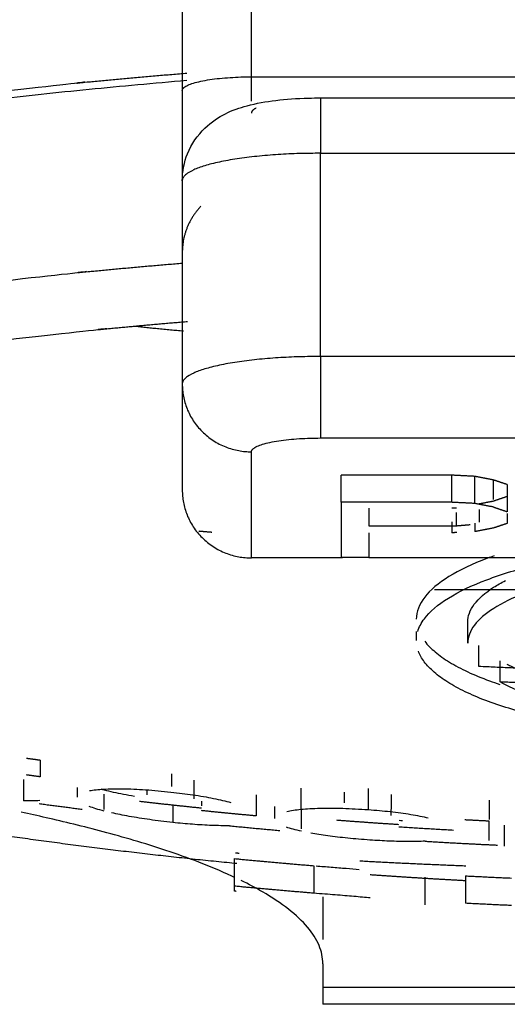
# Model space of a CAD drawing. Header units: millimetres. Extents: x 4946 to 6276, y -4769 to -3439.
# Tile 104 of 195: x 6027.06 to 6030.59, y -4068.57 to -4061.45. Entities that reach past the tile are written whole.
import ezdxf

# ---------------------------------------------------------------- set-up
doc = ezdxf.new("R2010")
doc.units = ezdxf.units.MM
doc.layers.add('ROXX_NEOmini_FIXTURE', color=7, linetype='Continuous', true_color=0x000000)

msp = doc.modelspace()

# ---------------------------------------------------------------- linework, layer by layer
at = {"layer": 'ROXX_NEOmini_FIXTURE', "color": 18, "lineweight": -3, "true_color": 0x000000}
for points, degree in [([(6028.7382, -4061.8658), (6028.7382, -4060.18), (6028.7382, -4058.4942)], 2), ([(6028.2382, -4058.6337), (6028.2382, -4060.2996), (6028.2382, -4061.9655)], 2), ([(6028.7382, -4061.8658), (6032.2382, -4061.8658), (6035.7382, -4061.8658)], 2), ([(6029.2382, -4062.0183), (6032.2382, -4062.0183), (6035.2382, -4062.0183)], 2), ([(6029.2382, -4063.8885), (6029.2382, -4063.1535), (6029.2382, -4062.4186)], 2), ([(6029.2382, -4062.4186), (6032.2382, -4062.4186), (6035.2382, -4062.4186)], 2), ([(6028.2382, -4062.618), (6028.2382, -4063.3529), (6028.2382, -4064.0878)], 2), ([(6035.2382, -4063.8885), (6032.2382, -4063.8885), (6029.2382, -4063.8885)], 2), ([(6028.2382, -4064.0878), (6028.2382, -4064.4716), (6028.2382, -4064.8554)], 2), ([(6029.2382, -4064.4781), (6032.2382, -4064.4781), (6035.2382, -4064.4781)], 2), ([(6028.7382, -4065.3454), (6028.7382, -4064.9616), (6028.7382, -4064.5778)], 2), ([(6030.1882, -4064.7473), (6029.7882, -4064.7473), (6029.3882, -4064.7473)], 2), ([(6029.3882, -4064.9433), (6029.3882, -4064.8453), (6029.3882, -4064.7473)], 2), ([(6030.1882, -4064.9433), (6030.1882, -4064.8453), (6030.1882, -4064.7473)], 2), ([(6030.3548, -4064.7558), (6030.2715, -4064.7515), (6030.1882, -4064.7473)], 2), ([(6030.3548, -4064.9517), (6030.3548, -4064.8537), (6030.3548, -4064.7558)], 2), ([(6030.4882, -4064.7812), (6030.4215, -4064.7685), (6030.3548, -4064.7558)], 2), ([(6030.4882, -4064.7812), (6030.4882, -4064.8516), (6030.4882, -4064.9219)], 2), ([(6030.5882, -4064.8151), (6030.5382, -4064.7982), (6030.4882, -4064.7812)], 2), ([(6030.5882, -4064.8151), (6030.5882, -4064.9131), (6030.5882, -4065.0111)], 2), ([(6029.3882, -4064.9433), (6029.3882, -4065.1426), (6029.3882, -4065.342)], 2), ([(6030.1882, -4064.9433), (6029.7882, -4064.9433), (6029.3882, -4064.9433)], 2), ([(6030.3548, -4064.9517), (6030.2715, -4064.9475), (6030.1882, -4064.9433)], 2), ([(6030.4882, -4064.9772), (6030.4215, -4064.9645), (6030.3548, -4064.9517)], 2), ([(6030.3819, -4064.9542), (6030.4351, -4064.9441), (6030.4882, -4064.9339)], 2), ([(6030.4882, -4064.9339), (6030.5382, -4064.9169), (6030.5882, -4064.9)], 2), ([(6029.5882, -4064.9857), (6029.5882, -4065.0493), (6029.5882, -4065.1129)], 2), ([(6030.2215, -4064.9857), (6030.2048, -4064.9857), (6030.1882, -4064.9857)], 2), ([(6030.2215, -4065.1129), (6030.2215, -4065.0653), (6030.2215, -4065.0176)], 2), ([(6030.3882, -4065.0875), (6030.3882, -4065.0418), (6030.3882, -4064.9961)], 2), ([(6030.4882, -4064.9772), (6030.5382, -4064.9942), (6030.5882, -4065.0111)], 2), ([(6030.5882, -4065.0251), (6030.5882, -4065.0606), (6030.5882, -4065.096)], 2), ([(6030.1882, -4065.0855), (6030.1882, -4065.1246), (6030.1882, -4065.1638)], 2), ([(6030.2215, -4065.1129), (6030.2715, -4065.1087), (6030.3215, -4065.1044)], 2), ([(6030.3548, -4065.0943), (6030.3548, -4065.1248), (6030.3548, -4065.1553)], 2), ([(6030.5882, -4065.096), (6030.5382, -4065.1129), (6030.4882, -4065.1299)], 2), ([(6029.5882, -4065.1129), (6029.9048, -4065.1129), (6030.2215, -4065.1129)], 2), ([(6029.5882, -4065.1638), (6029.5882, -4065.2529), (6029.5882, -4065.342)], 2), ([(6030.224, -4065.162), (6030.2061, -4065.1629), (6030.1882, -4065.1638)], 2), ([(6030.4882, -4065.1299), (6030.4215, -4065.1426), (6030.3548, -4065.1553)], 2), ([(6029.3961, -4065.3454), (6029.0671, -4065.3454), (6028.7382, -4065.3454)], 2), ([(6029.5882, -4065.342), (6029.4882, -4065.342), (6029.3882, -4065.342)], 2), ([(6030.9985, -4065.3454), (6030.2933, -4065.3454), (6029.5882, -4065.3454)], 2), ([(6032.2711, -4065.5757), (6031.1668, -4065.5757), (6030.0626, -4065.5757)], 2), ([(6030.303, -4065.9628), (6030.303, -4065.8864), (6030.303, -4065.8099)], 2), ([(6029.9312, -4065.8789), (6029.9312, -4065.9103), (6029.9312, -4065.9418)], 2), ([(6034.5641, -4066.0199), (6034.5544, -4066.0458), (6034.5254, -4066.0975), (6034.4536, -4066.1729), (6034.3547, -4066.2451), (6034.232, -4066.3123), (6034.096, -4066.3709), (6033.9523, -4066.4215), (6033.804, -4066.4649), (6033.6515, -4066.5025), (6033.4931, -4066.5352), (6033.3294, -4066.5635), (6033.1592, -4066.5876), (6032.9833, -4066.6075), (6032.801, -4066.6231), (6032.6147, -4066.6343), (6032.4254, -4066.6408), (6032.2355, -4066.6427), (6032.0469, -4066.6399), (6031.8602, -4066.6325), (6031.6767, -4066.6207), (6031.4953, -4066.6043), (6031.3161, -4066.5832), (6031.1369, -4066.5567), (6030.9569, -4066.5238), (6030.7765, -4066.4836), (6030.5985, -4066.4349), (6030.4299, -4066.3776), (6030.2807, -4066.314), (6030.155, -4066.2451), (6030.0559, -4066.1727), (6029.9843, -4066.0974), (6029.9554, -4066.046), (6029.9458, -4066.02)], 3), ([(6030.3844, -4066.1309), (6030.3844, -4066.0546), (6030.3844, -4065.9783)], 2), ([(6030.5385, -4066.243), (6030.5385, -4066.1667), (6030.5385, -4066.0905)], 2), ([(6032.2548, -4066.5509), (6032.2049, -4066.5509), (6032.1062, -4066.5497), (6031.9625, -4066.5448), (6031.8237, -4066.5369), (6031.6905, -4066.5263), (6031.5625, -4066.5131), (6031.4375, -4066.4974), (6031.3132, -4066.4785), (6031.1884, -4066.4561), (6031.0609, -4066.429), (6030.9262, -4066.3949), (6030.7874, -4066.3523), (6030.6544, -4066.3017), (6030.5752, -4066.2633), (6030.5385, -4066.243)], 3), ([(6028.161, -4066.9061), (6028.161, -4066.9519), (6028.161, -4066.9978)], 2), ([(6028.3217, -4066.9535), (6028.3217, -4067.0213), (6028.3217, -4067.0891)], 2), ([(6027.479, -4067.0053), (6027.479, -4067.0408), (6027.479, -4067.0764)], 2), ([(6027.5674, -4067.0288), (6027.5959, -4067.0238), (6027.6305, -4067.0203), (6027.6696, -4067.0181)], 3), ([(6027.6489, -4067.0167), (6027.657, -4067.0189), (6027.6654, -4067.0211), (6027.6739, -4067.0233)], 3), ([(6027.6696, -4067.0181), (6027.7111, -4067.0157), (6027.8019, -4067.0138), (6027.971, -4067.021), (6028.0925, -4067.032), (6028.1563, -4067.0389)], 3), ([(6027.983, -4067.0232), (6027.983, -4067.0409), (6027.983, -4067.0586)], 2), ([(6029.0967, -4067.0114), (6029.0967, -4067.0877), (6029.0967, -4067.1639)], 2), ([(6029.5834, -4067.0139), (6029.5834, -4067.09), (6029.5834, -4067.1662)], 2), ([(6027.2067, -4067.1012), (6027.1748, -4067.1032), (6027.1356, -4067.1037), (6027.0887, -4067.1026)], 3), ([(6027.6739, -4067.1659), (6027.6739, -4067.1096), (6027.6739, -4067.0533)], 2), ([(6028.1563, -4067.0389), (6028.2115, -4067.0449), (6028.3171, -4067.0582), (6028.4675, -4067.0844), (6028.5514, -4067.104), (6028.5906, -4067.1144)], 3), ([(6028.7722, -4067.0591), (6028.7722, -4067.1355), (6028.7722, -4067.2119)], 2), ([(6029.4101, -4067.0401), (6029.4101, -4067.0784), (6029.4101, -4067.1167)], 2), ([(6029.7488, -4067.0578), (6029.7483, -4067.1338), (6029.7477, -4067.2098)], 2), ([(6027.6739, -4067.1767), (6027.6303, -4067.1656), (6027.5937, -4067.1544), (6027.5646, -4067.1432)], 3), ([(6028.1689, -4067.1342), (6028.1689, -4067.1967), (6028.1689, -4067.2592)], 2), ([(6028.3784, -4067.1054), (6028.3784, -4067.1224), (6028.3784, -4067.1395)], 2), ([(6028.9061, -4067.1442), (6028.9061, -4067.1869), (6028.9061, -4067.2296)], 2), ([(6028.9945, -4067.1786), (6029.023, -4067.1725), (6029.0576, -4067.1677), (6029.0967, -4067.1639)], 3), ([(6029.0967, -4067.1639), (6029.138, -4067.16), (6029.2288, -4067.1545), (6029.3979, -4067.1553), (6029.5197, -4067.1617), (6029.5834, -4067.1662)], 3), ([(6029.101, -4067.3048), (6029.101, -4067.2373), (6029.101, -4067.1698)], 2), ([(6029.5834, -4067.1662), (6029.6387, -4067.1701), (6029.7443, -4067.1795), (6029.8947, -4067.1999), (6029.9785, -4067.2163), (6030.0177, -4067.2253)], 3), ([(6028.1689, -4067.2592), (6028.1108, -4067.2529), (6028.0006, -4067.2393), (6027.8496, -4067.2154), (6027.7661, -4067.1984), (6027.7273, -4067.1896)], 3), ([(6029.8062, -4067.2435), (6029.8148, -4067.2437), (6029.8234, -4067.2439), (6029.832, -4067.244)], 3), ([(6028.5794, -4067.283), (6028.5385, -4067.2832), (6028.4536, -4067.2816), (6028.3127, -4067.2733), (6028.2176, -4067.2644), (6028.1689, -4067.2592)], 3), ([(6029.101, -4067.3227), (6029.0574, -4067.3132), (6029.0208, -4067.3033), (6028.9917, -4067.2932)], 3), ([(6030.566, -4067.2789), (6030.566, -4067.3551), (6030.566, -4067.4313)], 2), ([(6029.596, -4067.3863), (6029.5399, -4067.3824), (6029.4334, -4067.3734), (6029.2874, -4067.3561), (6029.2059, -4067.343), (6029.1681, -4067.3361)], 3), ([(6029.9955, -4067.395), (6029.9557, -4067.3965), (6029.873, -4067.3979), (6029.7365, -4067.3948), (6029.6436, -4067.3896), (6029.596, -4067.3863)], 3), ([(6029.1899, -4067.5718), (6029.1899, -4067.6713), (6029.1899, -4067.7709)], 2), ([(6029.9917, -4067.6557), (6029.9917, -4067.7555), (6029.9917, -4067.8553)], 2), ([(6030.2877, -4067.6453), (6030.2877, -4067.7446), (6030.2877, -4067.8439)], 2), ([(6029.5984, -4067.8045), (6029.5616, -4067.8012), (6029.4823, -4067.7944), (6029.3469, -4067.7835), (6029.2444, -4067.7753), (6029.1899, -4067.7709)], 3), ([(6035.2549, -4068.4538), (6032.2549, -4068.4538), (6029.2549, -4068.4538)], 2)]:
    msp.add_open_spline(points, degree=degree, dxfattribs=at)
for points, weights, degree in [([(6020.4445, -4063.2579), (6020.7068, -4061.662), (6028.2423, -4061.1213)], [0.988915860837, 0.807418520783, 0.962899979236], 2), ([(6028.2709, -4061.8929), (6023.9098, -4062.2534), (6022.4006, -4063.1453)], [0.887249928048, 0.813843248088, 0.900350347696], 2), ([(6028.2382, -4061.9655), (6028.2382, -4061.8658), (6028.7382, -4061.8658)], [1, 0.707106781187, 1], 2), ([(6028.7382, -4062.0414), (6028.7382, -4061.956), (6028.7382, -4061.8658)], [0.945389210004, 0.968217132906, 1], 2), ([(6028.2382, -4061.9655), (6028.2382, -4062.3302), (6028.2382, -4062.618)], [1, 0.918711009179, 0.896000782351], 2), ([(6029.2382, -4062.0183), (6029.2382, -4062.0183), (6029.2382, -4062.4186)], [1, 0.774392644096, 1], 2), ([(6028.7726, -4062.0917), (6028.7382, -4062.1092), (6028.7382, -4062.128)], [0.890904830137, 0.927512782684, 1], 2), ([(6029.2382, -4062.4186), (6028.2382, -4062.4186), (6028.2382, -4062.618)], [1, 0.707106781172, 1], 2), ([(6028.3727, -4062.802), (6028.2382, -4062.9432), (6028.2382, -4063.1363)], [0.853805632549, 0.859631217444, 1], 2), ([(6028.2476, -4063.7057), (6028.0599, -4063.6904), (6027.8863, -4063.6695)], [0.888081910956, 0.874443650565, 0.86619230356], 2), ([(6029.2382, -4063.8885), (6028.2382, -4063.8885), (6028.2382, -4064.0878)], [1, 0.707106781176, 1], 2), ([(6029.2382, -4063.8885), (6029.2382, -4064.3784), (6029.2382, -4064.4781)], [1, 0.707106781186, 1], 2), ([(6028.2382, -4064.0878), (6028.2382, -4064.5778), (6028.7382, -4064.5778)], [1, 0.707106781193, 1], 2), ([(6028.7382, -4064.5778), (6028.7382, -4064.4781), (6029.2382, -4064.4781)], [1, 0.707106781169, 1], 2), ([(6028.2382, -4064.8554), (6028.2382, -4065.3454), (6028.7382, -4065.3454)], [1, 0.707106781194, 1], 2), ([(6028.3579, -4065.1507), (6028.4053, -4065.1547), (6028.4529, -4065.1587)], [0.885577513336, 0.886470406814, 0.887388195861], 2), ([(6032.2549, -4066.177), (6031.319, -4066.177), (6030.3844, -4066.1309)], [1, 0.99968433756, 1], 2), ([(6032.2549, -4066.2817), (6031.3963, -4066.2817), (6030.5385, -4066.243)], [1, 0.999734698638, 1], 2), ([(6027.112, -4066.7942), (6027.1608, -4066.8008), (6027.2096, -4066.8073)], [1, 0.999999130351, 1], 2), ([(6027.2096, -4066.8073), (6027.2096, -4066.8715), (6027.2096, -4066.9287)], [1, 0.999951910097, 1], 2), ([(6027.2096, -4066.9287), (6027.1608, -4066.9222), (6027.112, -4066.9156)], [1, 0.99999912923, 1], 2), ([(6030.4592, -4067.0974), (6030.4592, -4067.1742), (6030.4592, -4067.2376)], [1, 0.999908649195, 1], 2), ([(6027.2038, -4067.1225), (6027.3592, -4067.1435), (6027.5147, -4067.1632)], [0.999985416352, 0.999974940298, 0.99998205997], 2), ([(6028.3784, -4067.1562), (6028.1538, -4067.1332), (6027.9295, -4067.1076)], [1, 0.999981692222, 1], 2), ([(6028.7722, -4067.2119), (6028.5743, -4067.1937), (6028.3766, -4067.1735)], [1, 0.99996975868, 0.999967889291], 2), ([(6029.8055, -4067.2752), (6029.5809, -4067.2607), (6029.3566, -4067.2436)], [1, 0.999981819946, 1], 2), ([(6030.4592, -4067.2496), (6030.371, -4067.2454), (6030.2828, -4067.2408)], [1, 0.999997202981, 1], 2), ([(6028.5794, -4067.283), (6028.7617, -4067.3009), (6028.9441, -4067.317)], [1, 0.999980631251, 0.99998527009], 2), ([(6030.1993, -4067.316), (6030.0018, -4067.3053), (6029.8044, -4067.2926)], [1, 0.999969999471, 0.999968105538], 2), ([(6030.4592, -4067.39), (6030.4592, -4067.3265), (6030.4592, -4067.2496)], [1, 0.999909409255, 1], 2), ([(6029.9955, -4067.395), (6030.2565, -4067.4106), (6030.5177, -4067.4227)], [1, 0.999975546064, 1], 2), ([(6028.6169, -4067.5206), (6028.9032, -4067.5484), (6029.1899, -4067.5718)], [1, 0.999969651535, 1], 2), ([(6028.6487, -4067.483), (6028.6355, -4067.482), (6028.6224, -4067.481)], [0.891172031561, 0.891354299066, 0.891538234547], 2), ([(6030.2905, -4067.5746), (6029.9027, -4067.5597), (6029.5217, -4067.5389)], [0.875268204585, 0.877536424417, 0.88108655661], 2), ([(6030.2877, -4067.6809), (6030.0578, -4067.6688), (6029.8277, -4067.6545), (6029.5975, -4067.6381)], [0.911524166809, 0.909374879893, 0.907255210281, 0.905165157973], 3), ([(6030.2877, -4067.6453), (6030.4534, -4067.6539), (6030.6191, -4067.6611)], [1, 0.999989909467, 1], 2), ([(6029.1899, -4067.7709), (6028.9032, -4067.7476), (6028.6169, -4067.72)], [1, 0.999969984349, 1], 2), ([(6030.6191, -4067.8597), (6030.4534, -4067.8526), (6030.2877, -4067.8439)], [1, 0.99999001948, 1], 2)]:
    msp.add_rational_spline(points, weights, degree=degree, dxfattribs=at)
for points, weights, knots in [([(6021.6049, -4063.8081), (6021.6049, -4062.4698), (6027.6615, -4061.8925), (6027.9624, -4061.8638), (6028.2717, -4061.839)], [1, 0.845962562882, 1, 0.991034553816, 0.98311273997], [0, 0, 0, 11.97973, 11.97973, 12.676986, 12.676986, 12.676986]), ([(6021.6049, -4065.18), (6021.6048, -4063.8416), (6027.6615, -4063.2643), (6027.946, -4063.2372), (6028.2382, -4063.2135)], [1, 0.84596176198, 1, 0.991516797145, 0.983967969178], [-23.959523, -23.959523, -23.959523, -11.979762, -11.979762, -11.320012, -11.320012, -11.320012]), ([(6021.8847, -4065.5446), (6021.8847, -4064.2413), (6027.7822, -4063.6793), (6028.0268, -4063.6559), (6028.2772, -4063.6352)], [1, 0.845962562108, 1, 0.99250360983, 0.985736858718], [-23.329889, -23.329889, -23.329889, -11.664944, -11.664944, -11.097258, -11.097258, -11.097258])]:
    msp.add_rational_spline(points, weights, degree=2, knots=knots, dxfattribs=at)
for points, knots in [([(6028.2382, -4062.618), (6028.2382, -4062.5507), (6028.2512, -4062.4842), (6028.2764, -4062.4221), (6028.3052, -4062.351), (6028.3489, -4062.2883), (6028.4025, -4062.2369), (6028.4983, -4062.1449), (6028.5978, -4062.105), (6028.7071, -4062.0756), (6028.8423, -4062.0393), (6028.9795, -4062.0246), (6029.1504, -4062.0196), (6029.1799, -4062.0187), (6029.2092, -4062.0182), (6029.2382, -4062.0182)], [0.34391, 0.34391, 0.34391, 0.34391, 0.549763, 0.549763, 0.549763, 0.785299, 0.785299, 0.785299, 1.190584, 1.190584, 1.190584, 1.69013, 1.69013, 1.69013, 1.778425, 1.778425, 1.778425, 1.778425]), ([(6029.941, -4065.8778), (6029.9505, -4065.8466), (6029.9945, -4065.7635), (6030.1449, -4065.634), (6030.4274, -4065.4993), (6030.7937, -4065.3885), (6031.1018, -4065.3306), (6031.2598, -4065.3078)], [-7.150592, -7.150592, -7.150592, -7.150592, -6.83791, -6.311917, -5.785924, -5.259931, -4.733955, -4.733955, -4.733955, -4.733955]), ([(6030.4935, -4065.3307), (6030.4773, -4065.3364), (6030.3514, -4065.3822), (6030.1498, -4065.4777), (6029.9726, -4065.628), (6029.9313, -4065.735), (6029.9312, -4065.7889)], [5.709405, 5.709405, 5.709405, 5.709405, 5.78593, 6.311924, 6.837918, 7.363912, 7.363912, 7.363912, 7.363912]), ([(6031.7709, -4065.3921), (6031.6416, -4065.4021), (6031.3721, -4065.4322), (6031.0192, -4065.5005), (6030.7046, -4065.5966), (6030.4757, -4065.7096), (6030.3378, -4065.8295), (6030.303, -4065.918), (6030.303, -4065.9628)], [0.488584, 0.488584, 0.488584, 0.488584, 0.883374, 1.325061, 1.766749, 2.208436, 2.650123, 3.09181, 3.09181, 3.09181, 3.09181]), ([(6030.303, -4065.8099), (6030.303, -4065.7662), (6030.3353, -4065.6791), (6030.4499, -4065.579), (6030.5452, -4065.5248), (6030.5762, -4065.509)], [0, 0, 0, 0, 0.433747, 0.867493, 1.053757, 1.053757, 1.053757, 1.053757]), ([(6029.9923, -4065.9487), (6030.0126, -4065.9748), (6030.0631, -4066.0264), (6030.1672, -4066.1003), (6030.2986, -4066.1703), (6030.4272, -4066.2233), (6030.51, -4066.2522), (6030.5354, -4066.2606)], [-6.9206833, -6.9206833, -6.9206833, -6.9206833, -6.717477, -6.5139171, -6.3103572, -6.1067972, -6.0192469, -6.0192469, -6.0192469, -6.0192469]), ([(6034.1515, -4065.9492), (6034.1331, -4065.972), (6034.0874, -4066.0169), (6033.9933, -4066.0808), (6033.8747, -4066.1412), (6033.7305, -4066.1977), (6033.5731, -4066.246), (6033.4189, -4066.2838), (6033.2766, -4066.3126), (6033.1407, -4066.3354), (6033.0085, -4066.3538), (6032.878, -4066.3686), (6032.7468, -4066.3804), (6032.6127, -4066.3894), (6032.4757, -4066.3956), (6032.3353, -4066.3989), (6032.1943, -4066.3991), (6032.0542, -4066.3962), (6031.9162, -4066.3904), (6031.7817, -4066.3818), (6031.6492, -4066.3703), (6031.5185, -4066.3559), (6031.3867, -4066.3381), (6031.2517, -4066.316), (6031.1096, -4066.2879), (6030.9574, -4066.2514), (6030.8043, -4066.206), (6030.6803, -4066.1596), (6030.6121, -4066.1284), (6030.5881, -4066.1165)], [0.35731, 0.35731, 0.35731, 0.35731, 0.535964, 0.714619, 0.893274, 1.071929, 1.250584, 1.429239, 1.607893, 1.786548, 1.965203, 2.143858, 2.322513, 2.501167, 2.679822, 2.858477, 3.037132, 3.215787, 3.394442, 3.573096, 3.751751, 3.930406, 4.109061, 4.287716, 4.46637, 4.645025, 4.82368, 5.002335, 5.106642, 5.106642, 5.106642, 5.106642]), ([(6027.6739, -4067.0233), (6027.7152, -4067.0339), (6027.7835, -4067.0492), (6027.8647, -4067.0637), (6027.8927, -4067.0684)], [0, 0, 0, 0, 0.1877383, 0.2813035, 0.2813035, 0.2813035, 0.2813035]), ([(6029.2056, -4067.573), (6029.2441, -4067.5762), (6029.322, -4067.5825), (6029.4255, -4067.5908), (6029.4889, -4067.596), (6029.5185, -4067.5985)], [-2.6522536, -2.6522536, -2.6522536, -2.6522536, -2.5544083, -2.4433471, -2.3322858, -2.3322858, -2.3322858, -2.3322858])]:
    msp.add_open_spline(points, degree=3, knots=knots, dxfattribs=at)
at = {"layer": 'ROXX_NEOmini_FIXTURE', "color": 18, "true_color": 0x000000}
for points in [[(6027.0887, -4066.9489), (6027.0887, -4067.0257), (6027.0887, -4067.1026)], [(6027.0887, -4066.9489), (6027.0887, -4067.0257), (6027.0887, -4067.1026)], [(6028.6169, -4067.72), (6028.6169, -4067.6203), (6028.6169, -4067.5206)], [(6028.6169, -4067.72), (6028.6169, -4067.6203), (6028.6169, -4067.5206)], [(6028.6169, -4067.7562), (6028.6169, -4067.7285), (6028.6169, -4067.7007)], [(6028.6169, -4067.7562), (6028.6169, -4067.7285), (6028.6169, -4067.7007)], [(6029.2549, -4067.7978), (6029.2549, -4067.9517), (6029.2549, -4068.1055)], [(6029.2549, -4067.7978), (6029.2549, -4067.9517), (6029.2549, -4068.1055)], [(6029.2549, -4068.2805), (6029.2549, -4068.3671), (6029.2549, -4068.4538)], [(6029.2549, -4068.2805), (6029.2549, -4068.3671), (6029.2549, -4068.4538)], [(6035.2549, -4068.5742), (6032.2549, -4068.5742), (6029.2549, -4068.5742)], [(6035.2549, -4068.5742), (6032.2549, -4068.5742), (6029.2549, -4068.5742)]]:
    msp.add_open_spline(points, degree=2, dxfattribs=at)
for points, weights, degree in [([(6028.6169, -4067.5553), (6027.375, -4067.4338), (6026.1337, -4067.2497), (6024.8967, -4067.0014)], [0.896494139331, 0.885902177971, 0.876135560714, 0.867194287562], 3), ([(6028.6169, -4067.5553), (6027.375, -4067.4338), (6026.1337, -4067.2497), (6024.8967, -4067.0014)], [0.896494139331, 0.885902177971, 0.876135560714, 0.867194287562], 3), ([(6028.6325, -4067.5567), (6028.6247, -4067.5559), (6028.6169, -4067.5552)], [0.999998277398, 0.999999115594, 1], 2), ([(6028.6325, -4067.5567), (6028.6247, -4067.5559), (6028.6169, -4067.5552)], [0.999998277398, 0.999999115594, 1], 2), ([(6028.6271, -4067.7572), (6028.622, -4067.7567), (6028.6169, -4067.7562)], [0.999998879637, 0.999999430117, 1], 2), ([(6028.6271, -4067.7572), (6028.622, -4067.7567), (6028.6169, -4067.7562)], [0.999998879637, 0.999999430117, 1], 2), ([(6029.2549, -4068.4538), (6029.2549, -4068.5742), (6029.2549, -4068.5742)], [1, 0.994968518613, 1], 2), ([(6029.2549, -4068.4538), (6029.2549, -4068.5742), (6029.2549, -4068.5742)], [1, 0.994968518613, 1], 2)]:
    msp.add_rational_spline(points, weights, degree=degree, dxfattribs=at)
for points, knots in [([(6028.6169, -4067.6563), (6028.6098, -4067.653), (6028.5251, -4067.6136), (6028.3577, -4067.544), (6028.1188, -4067.4594), (6027.8872, -4067.3872), (6027.6642, -4067.3248), (6027.4522, -4067.2708), (6027.2547, -4067.2244), (6027.1318, -4067.1976), (6027.0735, -4067.1853)], [1.787168, 1.787168, 1.787168, 1.787168, 1.820297, 2.184356, 2.548415, 2.912475, 3.276534, 3.640593, 4.004652, 4.353488, 4.353488, 4.353488, 4.353488]), ([(6028.6169, -4067.6563), (6028.6098, -4067.653), (6028.5251, -4067.6136), (6028.3577, -4067.544), (6028.1188, -4067.4594), (6027.8872, -4067.3872), (6027.6642, -4067.3248), (6027.4522, -4067.2708), (6027.2547, -4067.2244), (6027.1318, -4067.1976), (6027.0735, -4067.1853)], [1.787168, 1.787168, 1.787168, 1.787168, 1.820297, 2.184356, 2.548415, 2.912475, 3.276534, 3.640593, 4.004652, 4.353488, 4.353488, 4.353488, 4.353488]), ([(6029.2549, -4068.2805), (6029.2549, -4068.2367), (6029.2368, -4068.149), (6029.1536, -4068.016), (6029.0153, -4067.8854), (6028.8436, -4067.7718), (6028.7179, -4067.7053), (6028.6644, -4067.6791)], [0, 0, 0, 0, 0.364059, 0.728119, 1.092178, 1.456237, 1.712093, 1.712093, 1.712093, 1.712093]), ([(6029.2549, -4068.2805), (6029.2549, -4068.2367), (6029.2368, -4068.149), (6029.1536, -4068.016), (6029.0153, -4067.8854), (6028.8436, -4067.7718), (6028.7179, -4067.7053), (6028.6644, -4067.6791)], [0, 0, 0, 0, 0.364059, 0.728119, 1.092178, 1.456237, 1.712093, 1.712093, 1.712093, 1.712093])]:
    msp.add_open_spline(points, degree=3, knots=knots, dxfattribs=at)

doc.saveas('drawing.dxf')
